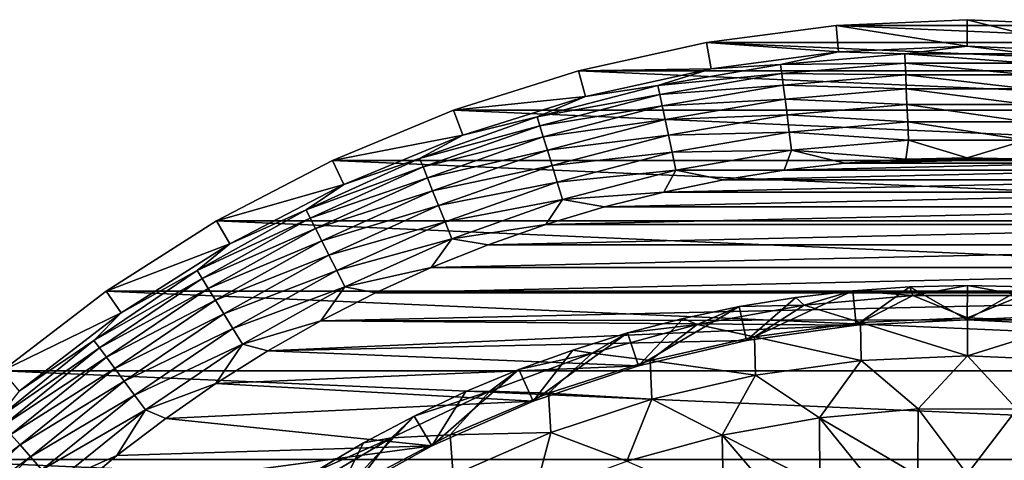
# Model space of a CAD drawing. Header units: metres. Extents: x -82 to 82, y -464 to 32.
# Tile 245 of 256: x -20.51 to 0.8, y 22.96 to 32.5. Entities that reach past the tile are written whole.
import ezdxf

# ---------------------------------------------------------------- set-up
doc = ezdxf.new("R2010")
doc.units = ezdxf.units.M
doc.layers.add('solid_K244121000C07', color=7, linetype='CONTINUOUS')

msp = doc.modelspace()

# ---------------------------------------------------------------- linework, layer by layer
at = {"layer": 'solid_K244121000C07'}
for points in [[(-2.832545, 32.376324, -289), (0, 32.499992, -289), (2.832545, 32.376324, -289)], [(0.000001, 31.9247, -286.852966), (0, 32.499992, -289), (-2.832545, 32.376324, -289)], [(2.782422, 31.803217, -286.852966), (2.832545, 32.376324, -289), (0, 32.499992, -289)], [(0.000001, 31.9247, -286.852966), (2.782422, 31.803217, -286.852966), (0, 32.499992, -289)], [(-5.643534, 32.006252, -289), (-2.832545, 32.376324, -289), (5.643534, 32.006252, -289)], [(-2.78242, 31.803217, -286.852966), (-2.832545, 32.376324, -289), (-5.643534, 32.006252, -289)], [(-2.832545, 32.376324, -289), (2.832545, 32.376324, -289), (5.643534, 32.006252, -289)], [(-2.78242, 31.803217, -286.852966), (0.000001, 31.9247, -286.852966), (-2.832545, 32.376324, -289)], [(-8.411572, 31.392595, -289), (-5.643534, 32.006252, -289), (8.411572, 31.392595, -289)], [(-5.543665, 31.439693, -286.852966), (-5.643534, 32.006252, -289), (-8.411572, 31.392595, -289)], [(-5.643534, 32.006252, -289), (5.643534, 32.006252, -289), (8.411572, 31.392595, -289)], [(-5.543665, 31.439693, -286.852966), (-2.78242, 31.803217, -286.852966), (-5.643534, 32.006252, -289)], [(-4.03765, 31.530588, -286.470459), (-2.78242, 31.803217, -286.852966), (-5.543665, 31.439693, -286.852966)], [(-1.349123, 31.759415, -286.470459), (-2.78242, 31.803217, -286.852966), (-4.03765, 31.530588, -286.470459)], [(-1.349123, 31.759415, -286.470459), (0.000001, 31.9247, -286.852966), (-2.78242, 31.803217, -286.852966)], [(1.349123, 31.759415, -286.470459), (0.000001, 31.9247, -286.852966), (-1.349123, 31.759415, -286.470459)], [(1.349123, 31.759415, -286.470459), (2.782422, 31.803217, -286.852966), (0.000001, 31.9247, -286.852966)], [(-1.349123, 31.759415, -286.470459), (-4.03765, 31.530588, -286.470459), (-1.340705, 31.561232, -286.112762)], [(-4.03765, 31.530588, -286.470459), (-4.012454, 31.333832, -286.112762), (-1.340705, 31.561232, -286.112762)], [(-1.340705, 31.561232, -286.112762), (-4.012454, 31.333832, -286.112762), (-1.329923, 31.30743, -285.792206)], [(-1.349123, 31.759415, -286.470459), (-1.340705, 31.561232, -286.112762), (1.340705, 31.561232, -286.112762)], [(1.349123, 31.759415, -286.470459), (-1.349123, 31.759415, -286.470459), (1.340705, 31.561232, -286.112762)], [(-1.340705, 31.561232, -286.112762), (-1.329923, 31.30743, -285.792206), (1.329923, 31.30743, -285.792206)], [(1.340705, 31.561232, -286.112762), (-1.340705, 31.561232, -286.112762), (1.329923, 31.30743, -285.792206)], [(-11.115596, 30.540026, -289), (-8.411572, 31.392595, -289), (11.115596, 30.540026, -289)], [(-8.262719, 30.836893, -286.852966), (-8.411572, 31.392595, -289), (-11.115596, 30.540026, -289)], [(-8.262719, 30.836893, -286.852966), (-5.543665, 31.439693, -286.852966), (-8.411572, 31.392595, -289)], [(-8.411572, 31.392595, -289), (8.411572, 31.392595, -289), (11.115596, 30.540026, -289)], [(-6.697085, 31.074581, -286.470459), (-5.543665, 31.439693, -286.852966), (-8.262719, 30.836893, -286.852966)], [(-4.03765, 31.530588, -286.470459), (-5.543665, 31.439693, -286.852966), (-6.697085, 31.074581, -286.470459)], [(-4.03765, 31.530588, -286.470459), (-6.697085, 31.074581, -286.470459), (-4.012454, 31.333832, -286.112762)], [(-6.697085, 31.074581, -286.470459), (-6.655294, 30.880672, -286.112762), (-4.012454, 31.333832, -286.112762)], [(-4.012454, 31.333832, -286.112762), (-6.655294, 30.880672, -286.112762), (-3.980188, 31.08186, -285.792206)], [(-4.012454, 31.333832, -286.112762), (-3.980188, 31.08186, -285.792206), (-1.329923, 31.30743, -285.792206)], [(-1.329923, 31.30743, -285.792206), (-3.980188, 31.08186, -285.792206), (-1.317068, 31.004801, -285.517365)], [(-1.329923, 31.30743, -285.792206), (-1.317068, 31.004801, -285.517365), (1.317068, 31.004801, -285.517365)], [(1.329923, 31.30743, -285.792206), (-1.329923, 31.30743, -285.792206), (1.317068, 31.004801, -285.517365)], [(-6.697085, 31.074581, -286.470459), (-8.262719, 30.836893, -286.852966), (-9.308267, 30.394682, -286.470459)], [(-6.697085, 31.074581, -286.470459), (-9.308267, 30.394682, -286.470459), (-6.655294, 30.880672, -286.112762)], [(-6.655294, 30.880672, -286.112762), (-6.601775, 30.632343, -285.792206), (-3.980188, 31.08186, -285.792206)], [(-3.980188, 31.08186, -285.792206), (-6.601775, 30.632343, -285.792206), (-3.941714, 30.78141, -285.517365)], [(-3.980188, 31.08186, -285.792206), (-3.941714, 30.78141, -285.517365), (-1.317068, 31.004801, -285.517365)], [(-1.317068, 31.004801, -285.517365), (-3.941714, 30.78141, -285.517365), (-1.302482, 30.661448, -285.295593)], [(-1.317068, 31.004801, -285.517365), (-1.302482, 30.661448, -285.295593), (1.302482, 30.661448, -285.295593)], [(1.317068, 31.004801, -285.517365), (-1.317068, 31.004801, -285.517365), (1.302482, 30.661448, -285.295593)], [(-10.91889, 29.999405, -286.852966), (-8.262719, 30.836893, -286.852966), (-11.115596, 30.540026, -289)], [(-9.308267, 30.394682, -286.470459), (-8.262719, 30.836893, -286.852966), (-10.91889, 29.999405, -286.852966)], [(-9.308267, 30.394682, -286.470459), (-9.250182, 30.205015, -286.112762), (-6.655294, 30.880672, -286.112762)], [(-6.655294, 30.880672, -286.112762), (-9.250182, 30.205015, -286.112762), (-6.601775, 30.632343, -285.792206)], [(-6.601775, 30.632343, -285.792206), (-6.53796, 30.336239, -285.517365), (-3.941714, 30.78141, -285.517365)], [(-3.941714, 30.78141, -285.517365), (-6.53796, 30.336239, -285.517365), (-3.898062, 30.440531, -285.295593)], [(-3.941714, 30.78141, -285.517365), (-3.898062, 30.440531, -285.295593), (-1.302482, 30.661448, -285.295593)], [(-13.735025, 29.45503, -289), (-11.115596, 30.540026, -289), (13.735025, 29.45503, -289)], [(-10.91889, 29.999405, -286.852966), (-11.115596, 30.540026, -289), (-13.735025, 29.45503, -289)], [(-11.115596, 30.540026, -289), (11.115596, 30.540026, -289), (13.735025, 29.45503, -289)], [(-9.250182, 30.205015, -286.112762), (-9.175796, 29.96212, -285.792206), (-6.601775, 30.632343, -285.792206)], [(-6.601775, 30.632343, -285.792206), (-9.175796, 29.96212, -285.792206), (-6.53796, 30.336239, -285.517365)], [(-1.302482, 30.661448, -285.295593), (-3.898062, 30.440531, -285.295593), (-1.286557, 30.286558, -285.132813)], [(-1.302482, 30.661448, -285.295593), (-1.286557, 30.286558, -285.132813), (1.286557, 30.286558, -285.132813)], [(1.302482, 30.661448, -285.295593), (-1.302482, 30.661448, -285.295593), (1.286557, 30.286558, -285.132813)], [(-9.308267, 30.394682, -286.470459), (-10.91889, 29.999405, -286.852966), (-11.852383, 29.495789, -286.470459)], [(-9.308267, 30.394682, -286.470459), (-11.852383, 29.495789, -286.470459), (-9.250182, 30.205015, -286.112762)], [(-9.175796, 29.96212, -285.792206), (-9.0871, 29.672495, -285.517365), (-6.53796, 30.336239, -285.517365)], [(-6.53796, 30.336239, -285.517365), (-9.0871, 29.672495, -285.517365), (-6.465557, 30.00029, -285.295593)], [(-6.53796, 30.336239, -285.517365), (-6.465557, 30.00029, -285.295593), (-3.898062, 30.440531, -285.295593)], [(-3.898062, 30.440531, -285.295593), (-6.465557, 30.00029, -285.295593), (-3.850402, 30.068342, -285.132813)], [(-3.898062, 30.440531, -285.295593), (-3.850402, 30.068342, -285.132813), (-1.286557, 30.286558, -285.132813)], [(-1.286557, 30.286558, -285.132813), (-3.850402, 30.068342, -285.132813), (-1.269719, 29.890167, -285.033386)], [(-1.286557, 30.286558, -285.132813), (-1.269719, 29.890167, -285.033386), (1.269719, 29.890167, -285.033386)], [(1.286557, 30.286558, -285.132813), (-1.286557, 30.286558, -285.132813), (1.269719, 29.890167, -285.033386)], [(-11.852383, 29.495789, -286.470459), (-11.778422, 29.311731, -286.112762), (-9.250182, 30.205015, -286.112762)], [(-9.250182, 30.205015, -286.112762), (-11.778422, 29.311731, -286.112762), (-9.175796, 29.96212, -285.792206)], [(-6.465557, 30.00029, -285.295593), (-6.386504, 29.633484, -285.132813), (-3.850402, 30.068342, -285.132813)], [(-3.850402, 30.068342, -285.132813), (-6.386504, 29.633484, -285.132813), (-3.800008, 29.674809, -285.033386)], [(-3.850402, 30.068342, -285.132813), (-3.800008, 29.674809, -285.033386), (-1.269719, 29.890167, -285.033386)], [(-13.491961, 28.933605, -286.852966), (-10.91889, 29.999405, -286.852966), (-13.735025, 29.45503, -289)], [(-11.852383, 29.495789, -286.470459), (-10.91889, 29.999405, -286.852966), (-13.491961, 28.933605, -286.852966)], [(-11.778422, 29.311731, -286.112762), (-11.683705, 29.076019, -285.792206), (-9.175796, 29.96212, -285.792206)], [(-9.175796, 29.96212, -285.792206), (-11.683705, 29.076019, -285.792206), (-9.0871, 29.672495, -285.517365)], [(-9.0871, 29.672495, -285.517365), (-8.986467, 29.343895, -285.295593), (-6.465557, 30.00029, -285.295593)], [(-6.465557, 30.00029, -285.295593), (-8.986467, 29.343895, -285.295593), (-6.386504, 29.633484, -285.132813)], [(-1.269719, 29.890167, -285.033386), (-3.800008, 29.674809, -285.033386), (-1.324338, 29.48015, -285)], [(-1.269719, 29.890167, -285.033386), (-1.324338, 29.48015, -285), (0.000015, 29.509882, -285)], [(1.269719, 29.890167, -285.033386), (-1.269719, 29.890167, -285.033386), (0.000015, 29.509882, -285)], [(1.269719, 29.890167, -285.033386), (0.000015, 29.509882, -285), (1.324367, 29.48015, -285)], [(-11.683705, 29.076019, -285.792206), (-11.570766, 28.79496, -285.517365), (-9.0871, 29.672495, -285.517365)], [(-9.0871, 29.672495, -285.517365), (-11.570766, 28.79496, -285.517365), (-8.986467, 29.343895, -285.295593)], [(-8.986467, 29.343895, -285.295593), (-8.876592, 28.985115, -285.132813), (-6.386504, 29.633484, -285.132813)], [(-6.386504, 29.633484, -285.132813), (-8.876592, 28.985115, -285.132813), (-6.302918, 29.245642, -285.033386)], [(-6.386504, 29.633484, -285.132813), (-6.302918, 29.245642, -285.033386), (-3.800008, 29.674809, -285.033386)], [(-3.800008, 29.674809, -285.033386), (-6.302918, 29.245642, -285.033386), (-3.962372, 29.242653, -285)], [(-3.800008, 29.674809, -285.033386), (-3.962372, 29.242653, -285), (-2.64602, 29.391014, -285)], [(-3.800008, 29.674809, -285.033386), (-2.64602, 29.391014, -285), (-1.324338, 29.48015, -285)], [(-16.249926, 28.145864, -289), (-13.735025, 29.45503, -289), (16.249926, 28.145864, -289)], [(-13.491961, 28.933605, -286.852966), (-13.735025, 29.45503, -289), (-16.249926, 28.145864, -289)], [(-11.852383, 29.495789, -286.470459), (-13.491961, 28.933605, -286.852966), (-14.311102, 28.384378, -286.470459)], [(-11.852383, 29.495789, -286.470459), (-14.311102, 28.384378, -286.470459), (-11.778422, 29.311731, -286.112762)], [(-13.735025, 29.45503, -289), (13.735025, 29.45503, -289), (16.249926, 28.145864, -289)], [(1.324367, 29.48015, -285), (-1.324338, 29.48015, -285), (-2.64602, 29.391014, -285)], [(2.646049, 29.391012, -285), (1.324367, 29.48015, -285), (-2.64602, 29.391014, -285)], [(1.324367, 29.48015, -285), (0.000015, 29.509882, -285), (-1.324338, 29.48015, -285)], [(-14.311102, 28.384378, -286.470459), (-14.221799, 28.207256, -286.112762), (-11.778422, 29.311731, -286.112762)], [(-11.778422, 29.311731, -286.112762), (-14.221799, 28.207256, -286.112762), (-11.683705, 29.076019, -285.792206)], [(-11.570766, 28.79496, -285.517365), (-11.44263, 28.476078, -285.295593), (-8.986467, 29.343895, -285.295593)], [(-8.986467, 29.343895, -285.295593), (-11.44263, 28.476078, -285.295593), (-8.876592, 28.985115, -285.132813)], [(-8.876592, 28.985115, -285.132813), (-8.760415, 28.605759, -285.033386), (-6.302918, 29.245642, -285.033386)], [(-6.302918, 29.245642, -285.033386), (-8.760415, 28.605759, -285.033386), (-6.568484, 28.769571, -285)], [(-6.302918, 29.245642, -285.033386), (-6.568484, 28.769571, -285), (-5.270739, 29.035366, -285)], [(-6.302918, 29.245642, -285.033386), (-5.270739, 29.035366, -285), (-3.962372, 29.242653, -285)], [(3.9624, 29.242649, -285), (-3.962372, 29.242653, -285), (-5.270739, 29.035366, -285)], [(5.270767, 29.03536, -285), (3.9624, 29.242649, -285), (-5.270739, 29.035366, -285)], [(2.646049, 29.391012, -285), (-2.64602, 29.391014, -285), (-3.962372, 29.242653, -285)], [(3.9624, 29.242649, -285), (2.646049, 29.391012, -285), (-3.962372, 29.242653, -285)], [(-14.221799, 28.207256, -286.112762), (-14.107433, 27.980425, -285.792206), (-11.683705, 29.076019, -285.792206)], [(-11.683705, 29.076019, -285.792206), (-14.107433, 27.980425, -285.792206), (-11.570766, 28.79496, -285.517365)], [(5.270767, 29.03536, -285), (-5.270739, 29.035366, -285), (-6.568484, 28.769571, -285)], [(6.568512, 28.769564, -285), (5.270767, 29.03536, -285), (-6.568484, 28.769571, -285)], [(-15.962349, 27.647602, -286.852966), (-13.491961, 28.933605, -286.852966), (-16.249926, 28.145864, -289)], [(-14.311102, 28.384378, -286.470459), (-13.491961, 28.933605, -286.852966), (-15.962349, 27.647602, -286.852966)], [(-14.107433, 27.980425, -285.792206), (-13.971066, 27.709957, -285.517365), (-11.570766, 28.79496, -285.517365)], [(-11.570766, 28.79496, -285.517365), (-13.971066, 27.709957, -285.517365), (-11.44263, 28.476078, -285.295593)], [(-11.44263, 28.476078, -285.295593), (-11.302724, 28.127909, -285.132813), (-8.876592, 28.985115, -285.132813)], [(-8.876592, 28.985115, -285.132813), (-11.302724, 28.127909, -285.132813), (-8.760415, 28.605759, -285.033386)], [(-11.302724, 28.127909, -285.132813), (-11.154794, 27.759771, -285.033386), (-8.760415, 28.605759, -285.033386)], [(-8.760415, 28.605759, -285.033386), (-11.154794, 27.759771, -285.033386), (-9.121681, 28.064713, -285)], [(-8.760415, 28.605759, -285.033386), (-9.121681, 28.064713, -285), (-7.852995, 28.445803, -285)], [(-8.760415, 28.605759, -285.033386), (-7.852995, 28.445803, -285), (-6.568484, 28.769571, -285)], [(6.568512, 28.769564, -285), (-6.568484, 28.769571, -285), (-7.852995, 28.445803, -285)], [(7.853023, 28.445795, -285), (6.568512, 28.769564, -285), (-7.852995, 28.445803, -285)], [(-14.311102, 28.384378, -286.470459), (-15.962349, 27.647602, -286.852966), (-16.66671, 27.068457, -286.470459)], [(-14.311102, 28.384378, -286.470459), (-16.66671, 27.068457, -286.470459), (-14.221799, 28.207256, -286.112762)], [(-13.971066, 27.709957, -285.517365), (-13.816347, 27.40309, -285.295593), (-11.44263, 28.476078, -285.295593)], [(-11.44263, 28.476078, -285.295593), (-13.816347, 27.40309, -285.295593), (-11.302724, 28.127909, -285.132813)], [(7.853023, 28.445795, -285), (-7.852995, 28.445803, -285), (-9.121681, 28.064713, -285)], [(9.121709, 28.064705, -285), (7.853023, 28.445795, -285), (-9.121681, 28.064713, -285)], [(-18.641155, 26.622492, -289), (-16.249926, 28.145864, -289), (18.641155, 26.622492, -289)], [(-15.962349, 27.647602, -286.852966), (-16.249926, 28.145864, -289), (-18.641155, 26.622492, -289)], [(-16.66671, 27.068457, -286.470459), (-16.562708, 26.899546, -286.112762), (-14.221799, 28.207256, -286.112762)], [(-14.221799, 28.207256, -286.112762), (-16.562708, 26.899546, -286.112762), (-14.107433, 27.980425, -285.792206)], [(-16.249926, 28.145864, -289), (16.249926, 28.145864, -289), (18.641155, 26.622492, -289)], [(-16.562708, 26.899546, -286.112762), (-16.429518, 26.683231, -285.792206), (-14.107433, 27.980425, -285.792206)], [(-14.107433, 27.980425, -285.792206), (-16.429518, 26.683231, -285.792206), (-13.971066, 27.709957, -285.517365)], [(-13.816347, 27.40309, -285.295593), (-13.647419, 27.068041, -285.132813), (-11.302724, 28.127909, -285.132813)], [(-11.302724, 28.127909, -285.132813), (-13.647419, 27.068041, -285.132813), (-11.154794, 27.759771, -285.033386)], [(-11.154794, 27.759771, -285.033386), (-10.371985, 27.627071, -285), (-9.121681, 28.064713, -285)], [(9.121709, 28.064705, -285), (-9.121681, 28.064713, -285), (-10.371985, 27.627071, -285)], [(10.372012, 27.627062, -285), (9.121709, 28.064705, -285), (-10.371985, 27.627071, -285)], [(-16.429518, 26.683231, -285.792206), (-16.270704, 26.425303, -285.517365), (-13.971066, 27.709957, -285.517365)], [(-13.971066, 27.709957, -285.517365), (-16.270704, 26.425303, -285.517365), (-13.816347, 27.40309, -285.295593)], [(-13.647419, 27.068041, -285.132813), (-13.468801, 26.713774, -285.033386), (-11.154794, 27.759771, -285.033386)], [(-11.154794, 27.759771, -285.033386), (-13.468801, 26.713774, -285.033386), (-11.60139, 27.13376, -285)], [(-11.154794, 27.759771, -285.033386), (-11.60139, 27.13376, -285), (-10.371985, 27.627071, -285)], [(-18.311255, 26.151184, -286.852966), (-15.962349, 27.647602, -286.852966), (-18.641155, 26.622492, -289)], [(-16.66671, 27.068457, -286.470459), (-15.962349, 27.647602, -286.852966), (-18.311255, 26.151184, -286.852966)], [(10.372012, 27.627062, -285), (-10.371985, 27.627071, -285), (-11.60139, 27.13376, -285)], [(11.601417, 27.133749, -285), (10.372012, 27.627062, -285), (-11.60139, 27.13376, -285)], [(-16.270704, 26.425303, -285.517365), (-16.090519, 26.132662, -285.295593), (-13.816347, 27.40309, -285.295593)], [(-13.816347, 27.40309, -285.295593), (-16.090519, 26.132662, -285.295593), (-13.647419, 27.068041, -285.132813)], [(-13.468801, 26.713774, -285.033386), (-12.807418, 26.585772, -285), (-11.60139, 27.13376, -285)], [(11.601417, 27.133749, -285), (-11.60139, 27.13376, -285), (-12.807418, 26.585772, -285)], [(12.807444, 26.58576, -285), (11.601417, 27.133749, -285), (-12.807418, 26.585772, -285)], [(-16.66671, 27.068457, -286.470459), (-18.311255, 26.151184, -286.852966), (-18.902233, 25.557507, -286.470459)], [(-16.66671, 27.068457, -286.470459), (-18.902233, 25.557507, -286.470459), (-16.562708, 26.899546, -286.112762)], [(-18.902233, 25.557507, -286.470459), (-18.784281, 25.398024, -286.112762), (-16.562708, 26.899546, -286.112762)], [(-16.562708, 26.899546, -286.112762), (-18.784281, 25.398024, -286.112762), (-16.429518, 26.683231, -285.792206)], [(-16.090519, 26.132662, -285.295593), (-15.893784, 25.813145, -285.132813), (-13.647419, 27.068041, -285.132813)], [(-13.647419, 27.068041, -285.132813), (-15.893784, 25.813145, -285.132813), (-13.468801, 26.713774, -285.033386)], [(-18.784281, 25.398024, -286.112762), (-18.633226, 25.193785, -285.792206), (-16.429518, 26.683231, -285.792206)], [(-16.429518, 26.683231, -285.792206), (-18.633226, 25.193785, -285.792206), (-16.270704, 26.425303, -285.517365)], [(-15.893784, 25.813145, -285.132813), (-15.685766, 25.475304, -285.033386), (-13.468801, 26.713774, -285.033386)], [(-13.468801, 26.713774, -285.033386), (-15.685766, 25.475304, -285.033386), (-13.987638, 25.984211, -285)], [(-13.468801, 26.713774, -285.033386), (-13.987638, 25.984211, -285), (-12.807418, 26.585772, -285)], [(-2.398971, 25.889086, 15), (-2.474928, 26.632744, 15), (-1.23683, 26.718887, 15)], [(-1.176026, 26.526817, 22.86648), (-1.23683, 26.718887, 15), (-2.474928, 26.632744, 15)], [(0, 25.999996, 15), (-2.398971, 25.889086, 15), (-1.23683, 26.718887, 15)], [(0, 25.999996, 15), (-1.23683, 26.718887, 15), (0.004561, 26.747471, 15)], [(-1.176026, 26.526817, 22.86648), (0.004561, 26.747471, 15), (-1.23683, 26.718887, 15)], [(-1.176026, 26.526817, 22.86648), (1.181859, 26.526558, 22.86648), (0.004561, 26.747471, 15)], [(0, 25.999996, 15), (0.004561, 26.747471, 15), (1.245944, 26.718462, 15)], [(2.398971, 25.889086, 15), (0, 25.999996, 15), (1.245944, 26.718462, 15)], [(1.181859, 26.526558, 22.86648), (1.245944, 26.718462, 15), (0.004561, 26.747471, 15)], [(-20.890518, 24.896505, -289), (-18.641155, 26.622492, -289), (20.890518, 24.896505, -289)], [(-18.311255, 26.151184, -286.852966), (-18.641155, 26.622492, -289), (-20.890518, 24.896505, -289)], [(-18.641155, 26.622492, -289), (18.641155, 26.622492, -289), (20.890518, 24.896505, -289)], [(12.807444, 26.58576, -285), (-12.807418, 26.585772, -285), (-13.987638, 25.984211, -285)], [(0, 25.999996, -285), (12.807444, 26.58576, -285), (-13.987638, 25.984211, -285)], [(-4.777474, 25.557301, 15), (-4.934032, 26.288456, 15), (-3.708425, 26.489166, 15)], [(-3.524637, 26.317904, 22.86648), (-3.708425, 26.489166, 15), (-4.934032, 26.288456, 15)], [(-4.777474, 25.557301, 15), (-3.708425, 26.489166, 15), (-2.474928, 26.632744, 15)], [(-2.398971, 25.889086, 15), (-4.777474, 25.557301, 15), (-2.474928, 26.632744, 15)], [(-3.524637, 26.317904, 22.86648), (-2.474928, 26.632744, 15), (-3.708425, 26.489166, 15)], [(-3.524637, 26.317904, 22.86648), (-1.176026, 26.526817, 22.86648), (-2.474928, 26.632744, 15)], [(-2.307458, 25.943125, 30.750626), (-1.176026, 26.526817, 22.86648), (-3.524637, 26.317904, 22.86648)], [(0.00481, 26.04554, 30.750626), (-1.176026, 26.526817, 22.86648), (-2.307458, 25.943125, 30.750626)], [(0.00481, 26.04554, 30.750626), (1.181859, 26.526558, 22.86648), (-1.176026, 26.526817, 22.86648)], [(0, 25.999996, -285), (13.987663, 25.984198, -285), (12.807444, 26.58576, -285)], [(2.317041, 25.942272, 30.750626), (1.181859, 26.526558, 22.86648), (0.00481, 26.04554, 30.750626)], [(-18.633226, 25.193785, -285.792206), (-18.45311, 24.950253, -285.517365), (-16.270704, 26.425303, -285.517365)], [(-16.270704, 26.425303, -285.517365), (-18.45311, 24.950253, -285.517365), (-16.090519, 26.132662, -285.295593)], [(-7.115219, 25.007469, 15), (-6.148364, 26.031258, 15), (-4.934032, 26.288456, 15)], [(-4.777474, 25.557301, 15), (-7.115219, 25.007469, 15), (-4.934032, 26.288456, 15)], [(-5.845456, 25.901463, 22.86648), (-4.934032, 26.288456, 15), (-6.148364, 26.031258, 15)], [(-5.845456, 25.901463, 22.86648), (-3.524637, 26.317904, 22.86648), (-4.934032, 26.288456, 15)], [(-4.601505, 25.635839, 30.750626), (-3.524637, 26.317904, 22.86648), (-5.845456, 25.901463, 22.86648)], [(-2.307458, 25.943125, 30.750626), (-3.524637, 26.317904, 22.86648), (-4.601505, 25.635839, 30.750626)], [(-20.520802, 24.45574, -286.852966), (-18.311255, 26.151184, -286.852966), (-20.890518, 24.896505, -289)], [(-18.902233, 25.557507, -286.470459), (-18.311255, 26.151184, -286.852966), (-20.520802, 24.45574, -286.852966)], [(-18.45311, 24.950253, -285.517365), (-18.248756, 24.673948, -285.295593), (-16.090519, 26.132662, -285.295593)], [(-16.090519, 26.132662, -285.295593), (-18.248756, 24.673948, -285.295593), (-15.893784, 25.813145, -285.132813)], [(-7.115219, 25.007469, 15), (-7.349258, 25.718016, 15), (-6.148364, 26.031258, 15)], [(-5.845456, 25.901463, 22.86648), (-6.148364, 26.031258, 15), (-7.349258, 25.718016, 15)], [(0.00481, 26.04554, 30.750626), (-2.307458, 25.943125, 30.750626), (0.006537, 25.22644, 38.608505)], [(2.317041, 25.942272, 30.750626), (0.00481, 26.04554, 30.750626), (0.006537, 25.22644, 38.608505)], [(-18.248756, 24.673948, -285.295593), (-18.025635, 24.372267, -285.132813), (-15.893784, 25.813145, -285.132813)], [(-15.893784, 25.813145, -285.132813), (-18.025635, 24.372267, -285.132813), (-15.685766, 25.475304, -285.033386)], [(-15.685766, 25.475304, -285.033386), (-15.139672, 25.330288, -285), (-13.987638, 25.984211, -285)], [(-2.398971, 25.889086, -285), (-13.987638, 25.984211, -285), (-15.139672, 25.330288, -285)], [(-4.777474, 25.557301, -285), (-2.398971, 25.889086, -285), (-15.139672, 25.330288, -285)], [(-2.398971, 25.889086, -285), (0, 25.999996, -285), (-13.987638, 25.984211, -285)], [(-8.120181, 25.280779, 22.86648), (-5.845456, 25.901463, 22.86648), (-7.349258, 25.718016, 15)], [(-6.859213, 25.126108, 30.750626), (-5.845456, 25.901463, 22.86648), (-8.120181, 25.280779, 22.86648)], [(-4.601505, 25.635839, 30.750626), (-5.845456, 25.901463, 22.86648), (-6.859213, 25.126108, 30.750626)], [(-4.777474, 25.557301, -285), (-4.777474, 25.557301, 15), (-2.398971, 25.889086, 15)], [(-4.777474, 25.557301, -285), (-2.398971, 25.889086, 15), (-2.398971, 25.889086, -285)], [(-2.307458, 25.943125, 30.750626), (-4.601505, 25.635839, 30.750626), (-2.296589, 25.121685, 38.608505)], [(-2.398971, 25.889086, -285), (-2.398971, 25.889086, 15), (0, 25.999996, 15)], [(-2.398971, 25.889086, -285), (0, 25.999996, 15), (0, 25.999996, -285)], [(-2.307458, 25.943125, 30.750626), (-2.296589, 25.121685, 38.608505), (0.006537, 25.22644, 38.608505)], [(0, 25.999996, -285), (0, 25.999996, 15), (2.398971, 25.889086, 15)], [(0, 25.999996, -285), (2.398971, 25.889086, 15), (2.398971, 25.889086, -285)], [(0, 25.999996, -285), (2.398971, 25.889086, -285), (13.987663, 25.984198, -285)], [(2.317041, 25.942272, 30.750626), (0.006537, 25.22644, 38.608505), (2.309608, 25.120491, 38.608505)], [(-9.39226, 24.244284, 15), (-8.535455, 25.349051, 15), (-7.349258, 25.718016, 15)], [(-7.115219, 25.007469, 15), (-9.39226, 24.244284, 15), (-7.349258, 25.718016, 15)], [(-8.120181, 25.280779, 22.86648), (-7.349258, 25.718016, 15), (-8.535455, 25.349051, 15)], [(-4.601505, 25.635839, 30.750626), (-6.859213, 25.126108, 30.750626), (-4.580533, 24.807098, 38.608505)], [(-4.601505, 25.635839, 30.750626), (-4.580533, 24.807098, 38.608505), (-2.296589, 25.121685, 38.608505)], [(-18.902233, 25.557507, -286.470459), (-20.520802, 24.45574, -286.852966), (-21.001566, 23.862413, -286.470459)], [(-18.902233, 25.557507, -286.470459), (-21.001566, 23.862413, -286.470459), (-18.784281, 25.398024, -286.112762)], [(-21.001566, 23.862413, -286.470459), (-20.870514, 23.713509, -286.112762), (-18.784281, 25.398024, -286.112762)], [(-18.784281, 25.398024, -286.112762), (-20.870514, 23.713509, -286.112762), (-18.633226, 25.193785, -285.792206)], [(-18.025635, 24.372267, -285.132813), (-17.789715, 24.053282, -285.033386), (-15.685766, 25.475304, -285.033386)], [(-15.685766, 25.475304, -285.033386), (-17.789715, 24.053282, -285.033386), (-16.2612, 24.625324, -285)], [(-15.685766, 25.475304, -285.033386), (-16.2612, 24.625324, -285), (-15.139672, 25.330288, -285)], [(-7.115219, 25.007469, -285), (-4.777474, 25.557301, -285), (-15.139672, 25.330288, -285)], [(-7.115219, 25.007469, -285), (-7.115219, 25.007469, 15), (-4.777474, 25.557301, 15)], [(-7.115219, 25.007469, -285), (-4.777474, 25.557301, 15), (-4.777474, 25.557301, -285)], [(-20.870514, 23.713509, -286.112762), (-20.702681, 23.522816, -285.792206), (-18.633226, 25.193785, -285.792206)], [(-18.633226, 25.193785, -285.792206), (-20.702681, 23.522816, -285.792206), (-18.45311, 24.950253, -285.517365)], [(-7.115219, 25.007469, -285), (-15.139672, 25.330288, -285), (-16.2612, 24.625324, -285)], [(-10.330875, 24.460747, 22.86648), (-8.120181, 25.280779, 22.86648), (-9.70251, 24.925682, 15)], [(-9.062755, 24.417957, 30.750626), (-8.120181, 25.280779, 22.86648), (-10.330875, 24.460747, 22.86648)], [(-9.39226, 24.244284, 15), (-9.70251, 24.925682, 15), (-8.535455, 25.349051, 15)], [(-8.120181, 25.280779, 22.86648), (-8.535455, 25.349051, 15), (-9.70251, 24.925682, 15)], [(-6.859213, 25.126108, 30.750626), (-8.120181, 25.280779, 22.86648), (-9.062755, 24.417957, 30.750626)], [(0.006537, 25.22644, 38.608505), (-2.296589, 25.121685, 38.608505), (-1.062307, 24.073439, 46.427788)], [(0.006537, 25.22644, 38.608505), (-1.062307, 24.073439, 46.427788), (1.078194, 24.072733, 46.427788)], [(2.309608, 25.120491, 38.608505), (0.006537, 25.22644, 38.608505), (1.078194, 24.072733, 46.427788)], [(-20.702681, 23.522816, -285.792206), (-20.502562, 23.295435, -285.517365), (-18.45311, 24.950253, -285.517365)], [(-18.45311, 24.950253, -285.517365), (-20.502562, 23.295435, -285.517365), (-18.248756, 24.673948, -285.295593)], [(-9.39226, 24.244284, -285), (-7.115219, 25.007469, -285), (-16.2612, 24.625324, -285)], [(-9.39226, 24.244284, -285), (-9.39226, 24.244284, 15), (-7.115219, 25.007469, 15)], [(-9.39226, 24.244284, -285), (-7.115219, 25.007469, 15), (-7.115219, 25.007469, -285)], [(-6.859213, 25.126108, 30.750626), (-9.062755, 24.417957, 30.750626), (-6.826217, 24.285307, 38.608505)], [(-6.859213, 25.126108, 30.750626), (-6.826217, 24.285307, 38.608505), (-4.580533, 24.807098, 38.608505)], [(-2.296589, 25.121685, 38.608505), (-4.580533, 24.807098, 38.608505), (-3.194425, 23.884192, 46.427788)], [(-2.296589, 25.121685, 38.608505), (-3.194425, 23.884192, 46.427788), (-1.062307, 24.073439, 46.427788)], [(-22.980894, 22.981041, -289), (-20.890518, 24.896505, -289), (22.980894, 22.981041, -289)], [(-20.890518, 24.896505, -289), (20.890518, 24.896505, -289), (22.980894, 22.981041, -289)], [(-11.58917, 23.274258, 15), (-10.848441, 24.448713, 15), (-9.70251, 24.925682, 15)], [(-9.39226, 24.244284, 15), (-11.58917, 23.274258, 15), (-9.70251, 24.925682, 15)], [(-10.330875, 24.460747, 22.86648), (-9.70251, 24.925682, 15), (-10.848441, 24.448713, 15)], [(-4.580533, 24.807098, 38.608505), (-6.826217, 24.285307, 38.608505), (-5.301338, 23.506483, 46.427788)], [(-4.580533, 24.807098, 38.608505), (-5.301338, 23.506483, 46.427788), (-3.194425, 23.884192, 46.427788)], [(-20.502562, 23.295435, -285.517365), (-20.275513, 23.037457, -285.295593), (-18.248756, 24.673948, -285.295593)], [(-18.248756, 24.673948, -285.295593), (-20.275513, 23.037457, -285.295593), (-18.025635, 24.372267, -285.132813)], [(-17.789715, 24.053282, -285.033386), (-17.349955, 23.870741, -285), (-16.2612, 24.625324, -285)], [(-9.39226, 24.244284, -285), (-16.2612, 24.625324, -285), (-17.349955, 23.870741, -285)], [(-20.275513, 23.037457, -285.295593), (-20.027609, 22.755783, -285.132813), (-18.025635, 24.372267, -285.132813)], [(-18.025635, 24.372267, -285.132813), (-20.027609, 22.755783, -285.132813), (-17.789715, 24.053282, -285.033386)], [(-12.460107, 23.447832, 22.86648), (-10.330875, 24.460747, 22.86648), (-11.971325, 23.918926, 15)], [(-11.194728, 23.516977, 30.750626), (-10.330875, 24.460747, 22.86648), (-12.460107, 23.447832, 22.86648)], [(-10.330875, 24.460747, 22.86648), (-10.848441, 24.448713, 15), (-11.971325, 23.918926, 15)], [(-11.58917, 23.274258, 15), (-11.971325, 23.918926, 15), (-10.848441, 24.448713, 15)], [(-9.062755, 24.417957, 30.750626), (-10.330875, 24.460747, 22.86648), (-11.194728, 23.516977, 30.750626)], [(-9.062755, 24.417957, 30.750626), (-11.194728, 23.516977, 30.750626), (-9.014885, 23.560671, 38.608505)], [(-9.062755, 24.417957, 30.750626), (-9.014885, 23.560671, 38.608505), (-6.826217, 24.285307, 38.608505)], [(-11.58917, 23.274258, -285), (-9.39226, 24.244284, -285), (-17.349955, 23.870741, -285)], [(-11.58917, 23.274258, -285), (-11.58917, 23.274258, 15), (-9.39226, 24.244284, 15)], [(-11.58917, 23.274258, -285), (-9.39226, 24.244284, 15), (-9.39226, 24.244284, -285)], [(-6.826217, 24.285307, 38.608505), (-9.014885, 23.560671, 38.608505), (-7.36642, 22.943295, 46.427788)], [(-6.826217, 24.285307, 38.608505), (-7.36642, 22.943295, 46.427788), (-5.301338, 23.506483, 46.427788)], [(-20.027609, 22.755783, -285.132813), (-19.765488, 22.457956, -285.033386), (-17.789715, 24.053282, -285.033386)], [(-17.789715, 24.053282, -285.033386), (-19.765488, 22.457956, -285.033386), (-18.403748, 23.068058, -285)], [(-17.789715, 24.053282, -285.033386), (-18.403748, 23.068058, -285), (-17.349955, 23.870741, -285)], [(-13.687205, 22.105661, 15), (-13.0688, 23.337418, 15), (-11.971325, 23.918926, 15)], [(-11.58917, 23.274258, 15), (-13.687205, 22.105661, 15), (-11.971325, 23.918926, 15)], [(-12.460107, 23.447832, 22.86648), (-11.971325, 23.918926, 15), (-13.0688, 23.337418, 15)], [(-3.194425, 23.884192, 46.427788), (-5.301338, 23.506483, 46.427788), (-3.185061, 22.435215, 54.188477)], [(-1.062307, 24.073439, 46.427788), (-3.194425, 23.884192, 46.427788), (-1.064822, 22.635143, 54.188477)], [(-3.194425, 23.884192, 46.427788), (-2.127292, 22.560101, 54.188477), (-1.064822, 22.635143, 54.188477)], [(-3.194425, 23.884192, 46.427788), (-3.185061, 22.435215, 54.188477), (-2.127292, 22.560101, 54.188477)], [(-1.062307, 24.073439, 46.427788), (-1.064822, 22.635143, 54.188477), (0, 22.660175, 54.188477)], [(1.078194, 24.072733, 46.427788), (-1.062307, 24.073439, 46.427788), (0, 22.660175, 54.188477)], [(1.078194, 24.072733, 46.427788), (0, 22.660175, 54.188477), (1.064955, 22.635136, 54.188477)], [(-11.58917, 23.274258, -285), (-17.349955, 23.870741, -285), (-18.403748, 23.068058, -285)], [(-20.702681, 23.522816, -285.792206), (-22.622974, 21.682364, -285.792206), (-20.502562, 23.295435, -285.517365)], [(-14.491086, 22.250023, 22.86648), (-12.460107, 23.447832, 22.86648), (-14.13723, 22.706108, 15)], [(-13.238297, 22.430285, 30.750626), (-12.460107, 23.447832, 22.86648), (-14.491086, 22.250023, 22.86648)], [(-12.460107, 23.447832, 22.86648), (-13.0688, 23.337418, 15), (-14.13723, 22.706108, 15)], [(-11.194728, 23.516977, 30.750626), (-12.460107, 23.447832, 22.86648), (-13.238297, 22.430285, 30.750626)], [(-11.194728, 23.516977, 30.750626), (-13.238297, 22.430285, 30.750626), (-11.128255, 22.639242, 38.608505)], [(-11.194728, 23.516977, 30.750626), (-11.128255, 22.639242, 38.608505), (-9.014885, 23.560671, 38.608505)], [(-9.014885, 23.560671, 38.608505), (-11.128255, 22.639242, 38.608505), (-9.373377, 22.19907, 46.427788)], [(-9.014885, 23.560671, 38.608505), (-9.373377, 22.19907, 46.427788), (-7.36642, 22.943295, 46.427788)], [(-5.301338, 23.506483, 46.427788), (-7.36642, 22.943295, 46.427788), (-5.277168, 22.037128, 54.188477)], [(-5.301338, 23.506483, 46.427788), (-4.235794, 22.260763, 54.188477), (-3.185061, 22.435215, 54.188477)], [(-5.301338, 23.506483, 46.427788), (-5.277168, 22.037128, 54.188477), (-4.235794, 22.260763, 54.188477)], [(-22.622974, 21.682364, -285.792206), (-22.404293, 21.472775, -285.517365), (-20.502562, 23.295435, -285.517365)], [(-20.502562, 23.295435, -285.517365), (-22.404293, 21.472775, -285.517365), (-20.275513, 23.037457, -285.295593)], [(-11.58917, 23.274258, -285), (-18.403748, 23.068058, -285), (-19.42046, 22.218887, -285)], [(-13.687205, 22.105661, -285), (-11.58917, 23.274258, -285), (-19.42046, 22.218887, -285)], [(-13.687205, 22.105661, 15), (-14.13723, 22.706108, 15), (-13.0688, 23.337418, 15)], [(-13.687205, 22.105661, -285), (-13.687205, 22.105661, 15), (-11.58917, 23.274258, 15)], [(-13.687205, 22.105661, -285), (-11.58917, 23.274258, 15), (-11.58917, 23.274258, -285)], [(-22.404293, 21.472775, -285.517365), (-22.156181, 21.23498, -285.295593), (-20.275513, 23.037457, -285.295593)], [(-20.275513, 23.037457, -285.295593), (-22.156181, 21.23498, -285.295593), (-20.027609, 22.755783, -285.132813)], [(-19.765488, 22.457956, -285.033386), (-19.42046, 22.218887, -285), (-18.403748, 23.068058, -285)], [(-24.896374, 20.890676, -289), (-22.980894, 22.981041, -289), (24.896374, 20.890676, -289)], [(-22.980894, 22.981041, -289), (22.980894, 22.981041, -289), (24.896374, 20.890676, -289)]]:
    msp.add_3dface(points, dxfattribs=at)

doc.saveas('drawing.dxf')
